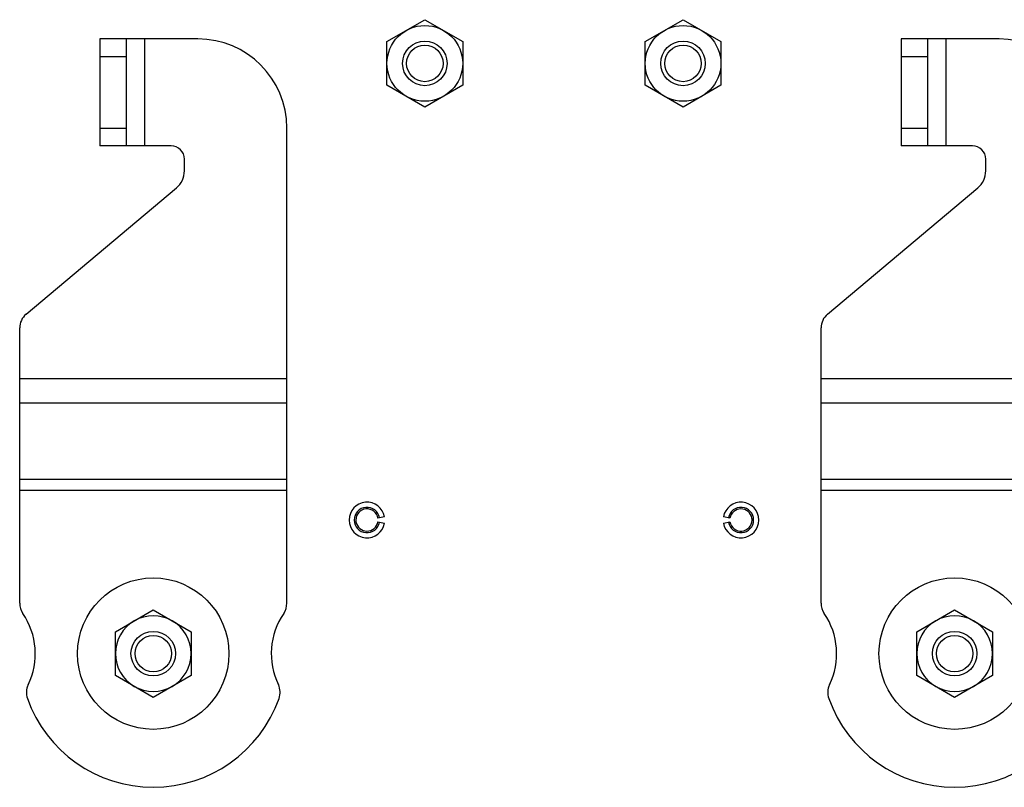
# Model space of a CAD drawing. Extents: x -3199 to 1181, y 8 to 2383.
# Tile 3 of 73: x -3005 to -2783, y 1171 to 1343. Entities that reach past the tile are written whole.
import ezdxf

# ---------------------------------------------------------------- set-up
doc = ezdxf.new("R2010")
doc.units = 0
doc.header["$LTSCALE"] = 65.395
doc.layers.get('0').update_dxf_attribs({"linetype": 'CONTINUOUS'})

msp = doc.modelspace()

# ---------------------------------------------------------------- linework, layer by layer
at = {"color": 6, "linetype": 'CONTINUOUS'}
for p, q in [((-2922.09, 1338.05), (-2913.59, 1342.96)), ((-2913.59, 1342.96), (-2905.09, 1338.05)), ((-2864.09, 1338.05), (-2855.59, 1342.96)), ((-2855.59, 1342.96), (-2847.09, 1338.05)), ((-2986.59, 1338.65), (-2986.59, 1314.65)), ((-2964.59, 1338.65), (-2986.59, 1338.65)), ((-2980.59, 1314.65), (-2980.59, 1338.65)), ((-2922.09, 1328.24), (-2922.09, 1338.05)), ((-2905.09, 1338.05), (-2905.09, 1328.24)), ((-2864.09, 1328.24), (-2864.09, 1338.05)), ((-2847.09, 1338.05), (-2847.09, 1328.24)), ((-2806.59, 1338.65), (-2806.59, 1314.65)), ((-2784.59, 1338.65), (-2806.59, 1338.65)), ((-2800.59, 1314.65), (-2800.59, 1338.65)), ((-2913.59, 1323.33), (-2922.09, 1328.24)), ((-2905.09, 1328.24), (-2913.59, 1323.33)), ((-2855.59, 1323.33), (-2864.09, 1328.24)), ((-2847.09, 1328.24), (-2855.59, 1323.33)), ((-2944.59, 1211.95), (-2944.59, 1318.65)), ((-2970.59, 1314.65), (-2986.59, 1314.65)), ((-2790.59, 1314.65), (-2806.59, 1314.65)), ((-2967.59, 1309.03), (-2967.59, 1311.65)), ((-2787.59, 1309.03), (-2787.59, 1311.65)), ((-3003.16, 1276.85), (-2969.38, 1305.2)), ((-2823.16, 1276.85), (-2789.38, 1305.2)), ((-3004.59, 1211.95), (-3004.59, 1273.78)), ((-2824.59, 1211.95), (-2824.59, 1273.78)), ((-2983.09, 1205.55), (-2974.59, 1210.46)), ((-2974.59, 1210.46), (-2966.09, 1205.55)), ((-2803.09, 1205.55), (-2794.59, 1210.46)), ((-2794.59, 1210.46), (-2786.09, 1205.55)), ((-2983.09, 1195.74), (-2983.09, 1205.55)), ((-2966.09, 1205.55), (-2966.09, 1195.74)), ((-2803.09, 1195.74), (-2803.09, 1205.55)), ((-2786.09, 1205.55), (-2786.09, 1195.74)), ((-2974.59, 1190.83), (-2983.09, 1195.74)), ((-2966.09, 1195.74), (-2974.59, 1190.83)), ((-2794.59, 1190.83), (-2803.09, 1195.74)), ((-2786.09, 1195.74), (-2794.59, 1190.83))]:
    msp.add_line(p, q, dxfattribs=at)
at = {"color": 9, "linetype": 'CONTINUOUS'}
for p, q in [((-2976.59, 1338.65), (-2976.59, 1314.65)), ((-2796.59, 1338.65), (-2796.59, 1314.65)), ((-2980.59, 1334.65), (-2986.59, 1334.65)), ((-2800.59, 1334.65), (-2806.59, 1334.65)), ((-2986.59, 1318.65), (-2980.59, 1318.65)), ((-2806.59, 1318.65), (-2800.59, 1318.65)), ((-3004.59, 1262.38), (-2944.59, 1262.38)), ((-2824.59, 1262.38), (-2764.59, 1262.38)), ((-2944.59, 1256.88), (-3004.59, 1256.88)), ((-2764.59, 1256.88), (-2824.59, 1256.88)), ((-3004.59, 1239.81), (-2944.59, 1239.81)), ((-2824.59, 1239.81), (-2764.59, 1239.81)), ((-2944.59, 1237.31), (-3004.59, 1237.31)), ((-2764.59, 1237.31), (-2824.59, 1237.31))]:
    msp.add_line(p, q, dxfattribs=at)
at = {"color": 2, "linetype": 'CONTINUOUS'}
for p, q in [((-2922.65, 1231.34), (-2924.13, 1231.08)), ((-2924.13, 1230.21), (-2922.65, 1229.95)), ((-2845.05, 1231.08), (-2846.53, 1231.34)), ((-2846.53, 1229.95), (-2845.05, 1230.21))]:
    msp.add_line(p, q, dxfattribs=at)
at = {"color": 6, "linetype": 'CONTINUOUS'}
for centre, radius in [((-2913.59, 1333.15), 8.5), ((-2855.59, 1333.15), 8.5), ((-2913.59, 1333.15), 5), ((-2855.59, 1333.15), 5), ((-2913.59, 1333.15), 4.1), ((-2855.59, 1333.15), 4.1), ((-2974.59, 1200.65), 17), ((-2794.59, 1200.65), 17), ((-2974.59, 1200.65), 5), ((-2794.59, 1200.65), 5), ((-2974.59, 1200.65), 4.1), ((-2794.59, 1200.65), 4.1)]:
    msp.add_circle(centre, radius, dxfattribs=at)
for centre, radius, start, end in [((-2964.59, 1318.65), 20, 0, 90), ((-2784.59, 1318.65), 20, 0, 90), ((-2970.59, 1311.65), 3, 0, 90), ((-2790.59, 1311.65), 3, 0, 90), ((-2972.59, 1309.03), 5, 310, 360), ((-2792.59, 1309.03), 5, 310, 360), ((-3000.59, 1273.78), 4, 130, 180), ((-2820.59, 1273.78), 4, 130, 180), ((-2926.59, 1230.65), 4, 10, 350), ((-2842.59, 1230.65), 4, 190, 170), ((-2926.59, 1230.65), 2.85, 10, 350), ((-2842.59, 1230.65), 2.85, 190, 170), ((-3000.59, 1211.95), 4, 180, 214.4115), ((-2948.59, 1211.95), 4, 325.5885, 360), ((-2820.59, 1211.95), 4, 180, 214.4115), ((-3017.09, 1200.65), 16, 334.1774, 34.4115), ((-2974.59, 1200.65), 8.5, 120.0264, 179.9945), ((-2974.59, 1200.65), 8.5, 59.9791, 120.0222), ((-2974.59, 1200.65), 8.5, 0.0056, 59.9747), ((-2932.09, 1200.65), 16, 145.5885, 205.8226), ((-2837.09, 1200.65), 16, 334.1774, 34.4115), ((-2794.59, 1200.65), 8.5, 120.0264, 179.9945), ((-2794.59, 1200.65), 8.5, 59.9791, 120.0222), ((-2794.59, 1200.65), 8.5, 0.0056, 59.9747), ((-2974.59, 1200.65), 8.5, 180.0055, 239.9745), ((-2974.59, 1200.65), 8.5, 300.0266, 359.9946), ((-2794.59, 1200.65), 8.5, 180.0055, 239.9746), ((-2794.59, 1200.65), 8.5, 300.0266, 359.9946), ((-2999.09, 1191.94), 4, 154.1774, 199.5766), ((-2974.59, 1200.65), 8.5, 239.9791, 300.0222), ((-2950.09, 1191.94), 4, 340.4234, 25.8226), ((-2819.09, 1191.94), 4, 154.1774, 199.5766), ((-2794.59, 1200.65), 8.5, 239.9791, 300.0222), ((-2974.59, 1200.65), 30, 199.5766, 340.4234), ((-2794.59, 1200.65), 30, 199.5766, 340.4234)]:
    msp.add_arc(centre, radius, start, end, dxfattribs=at)
at = {"color": 2, "linetype": 'CONTINUOUS'}
for centre, radius, start, end in [((-2926.59, 1230.65), 2.5, 10, 180), ((-2842.59, 1230.65), 2.5, 10.0001, 169.9999), ((-2926.58, 1230.65), 2.51, 180.0123, 189.9877), ((-2926.59, 1230.65), 2.5, 190.0001, 349.9999), ((-2842.59, 1230.65), 2.5, 190, 360), ((-2842.6, 1230.65), 2.51, 0.0123, 9.9877)]:
    msp.add_arc(centre, radius, start, end, dxfattribs=at)

doc.saveas('drawing.dxf')
